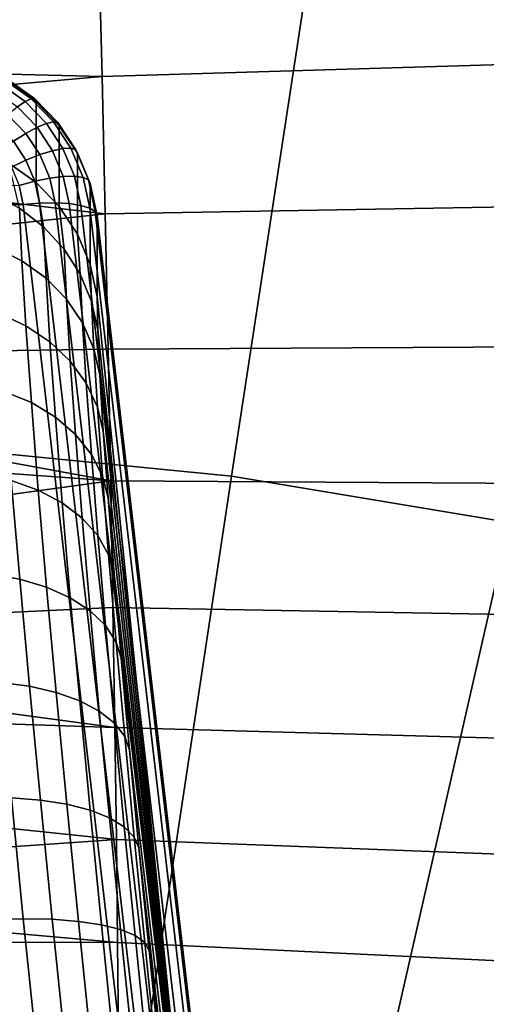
# Model space of a CAD drawing. Header units: metres. Extents: x -24 to 94, y -256 to 25.
# Tile 37 of 195: x 0.94 to 2.2, y -211.48 to -208.83. Entities that reach past the tile are written whole.
import ezdxf

# ---------------------------------------------------------------- set-up
doc = ezdxf.new("R2010")
doc.units = ezdxf.units.M
doc.layers.add('solid_10_061_003_XXX', color=7, linetype='CONTINUOUS')

msp = doc.modelspace()

# ---------------------------------------------------------------- linework, layer by layer
at = {"layer": 'solid_10_061_003_XXX'}
for points in [[(1.879999, -207.642685, 335.871735), (0.942196, -207.549561, 335.846771), (0.757059, -209.983337, 337.221283), (1.510589, -210.058167, 337.241333)], [(2.809036, -207.797409, 335.913177), (1.879999, -207.642685, 335.871735), (1.510589, -210.058167, 337.241333), (2.257076, -210.18248, 337.274658)], [(1.154246, -208.611771, 287.379791), (2.28667, -208.563828, 287.494781), (2.299996, -208.949402, 287.496735), (1.163349, -208.983429, 287.380646)], [(1.154246, -208.611771, 287.379791), (1.163349, -208.983429, 287.380646), (0.011308, -208.954773, 287.346375), (0.008905, -208.691666, 287.346313)], [(1.163349, -208.983429, 287.380646), (0.012388, -209.085846, 287.33902), (0.011308, -208.954773, 287.346375)], [(1.163349, -208.983429, 287.380646), (2.299996, -208.949402, 287.496735), (2.313079, -209.333084, 287.458405), (1.171839, -209.353149, 287.342712)], [(1.163349, -208.983429, 287.380646), (1.171839, -209.353149, 287.342712), (0.013392, -209.217133, 287.326691), (0.012388, -209.085846, 287.33902)], [(0.957234, -209.050949, 283.624725), (0.890502, -209.003143, 283.611908), (0.874006, -209.021118, 283.649506), (0.936099, -209.065598, 283.661438)], [(0.973136, -209.043579, 283.583466), (0.902914, -208.993286, 283.569977), (0.890502, -209.003143, 283.611908), (0.957234, -209.050949, 283.624725)], [(0.983005, -209.043869, 283.539734), (0.910617, -208.99202, 283.525818), (0.902914, -208.993286, 283.569977), (0.973136, -209.043579, 283.583466)], [(0.910617, -208.99202, 283.525818), (0.983005, -209.043869, 283.539734), (0.986346, -209.051773, 283.495758), (0.913226, -208.99939, 283.48172)], [(0.986347, -209.268784, 282.685883), (0.913226, -209.2164, 282.671844), (0.913226, -208.99939, 283.48172), (0.986346, -209.051773, 283.495758)], [(0.988813, -209.120209, 283.676086), (0.936099, -209.065598, 283.661438), (0.910793, -209.086777, 283.691772), (0.958792, -209.13652, 283.705109)], [(1.013886, -209.10965, 283.640442), (0.957234, -209.050949, 283.624725), (0.936099, -209.065598, 283.661438), (0.988813, -209.120209, 283.676086)], [(1.03275, -209.105362, 283.600006), (0.973136, -209.043579, 283.583466), (0.957234, -209.050949, 283.624725), (1.013886, -209.10965, 283.640442)], [(1.044459, -209.107544, 283.556793), (0.983005, -209.043869, 283.539734), (0.973136, -209.043579, 283.583466), (1.03275, -209.105362, 283.600006)], [(0.983005, -209.043869, 283.539734), (1.044459, -209.107544, 283.556793), (1.048422, -209.116104, 283.513), (0.986346, -209.051773, 283.495758)], [(1.048423, -209.333099, 282.703125), (0.986347, -209.268784, 282.685883), (0.986346, -209.051773, 283.495758), (1.048422, -209.116104, 283.513)], [(0.958792, -209.13652, 283.705109), (0.910793, -209.086777, 283.691772), (0.882586, -209.113449, 283.714203), (0.92533, -209.157745, 283.726074)], [(1.030401, -209.183167, 283.692932), (0.988813, -209.120209, 283.676086), (0.958792, -209.13652, 283.705109), (0.996659, -209.193832, 283.720459)], [(1.05858, -209.177307, 283.658569), (1.013886, -209.10965, 283.640442), (0.988813, -209.120209, 283.676086), (1.030401, -209.183167, 283.692932)], [(1.079782, -209.176544, 283.61908), (1.03275, -209.105362, 283.600006), (1.013886, -209.10965, 283.640442), (1.05858, -209.177307, 283.658569)], [(1.092941, -209.180923, 283.576447), (1.044459, -209.107544, 283.556793), (1.03275, -209.105362, 283.600006), (1.079782, -209.176544, 283.61908)], [(1.044459, -209.107544, 283.556793), (1.092941, -209.180923, 283.576447), (1.097396, -209.190216, 283.532867), (1.048422, -209.116104, 283.513)], [(1.097397, -209.407227, 282.722992), (1.048423, -209.333099, 282.703125), (1.048422, -209.116104, 283.513), (1.097396, -209.190216, 283.532867)], [(0.996659, -209.193832, 283.720459), (0.958792, -209.13652, 283.705109), (0.92533, -209.157745, 283.726074), (0.959052, -209.208786, 283.739746)], [(0.92533, -209.157745, 283.726074), (0.890461, -209.182831, 283.737946), (0.920016, -209.227707, 283.749969), (0.959052, -209.208786, 283.739746)], [(1.023141, -209.256836, 283.737335), (0.996659, -209.193832, 283.720459), (0.959052, -209.208786, 283.739746), (0.982634, -209.264877, 283.754791)], [(1.059483, -209.25235, 283.711487), (1.030401, -209.183167, 283.692932), (0.996659, -209.193832, 283.720459), (1.023141, -209.256836, 283.737335)], [(1.089835, -209.251648, 283.678497), (1.05858, -209.177307, 283.658569), (1.030401, -209.183167, 283.692932), (1.059483, -209.25235, 283.711487)], [(1.112671, -209.254791, 283.640045), (1.079782, -209.176544, 283.61908), (1.05858, -209.177307, 283.658569), (1.089835, -209.251648, 283.678497)], [(1.126845, -209.261581, 283.598053), (1.092941, -209.180923, 283.576447), (1.079782, -209.176544, 283.61908), (1.112671, -209.254791, 283.640045)], [(1.092941, -209.180923, 283.576447), (1.126845, -209.261581, 283.598053), (1.131643, -209.271698, 283.554688), (1.097396, -209.190216, 283.532867)], [(1.131644, -209.488708, 282.744812), (1.097397, -209.407227, 282.722992), (1.097396, -209.190216, 283.532867), (1.131643, -209.271698, 283.554688)], [(1.171839, -209.353149, 287.342712), (0.015145, -209.477295, 287.287354), (0.013392, -209.217133, 287.326691)], [(0.941475, -209.337845, 282.359222), (0.913226, -209.2164, 282.671844), (0.986347, -209.268784, 282.685883), (1.006644, -209.388031, 282.380066)], [(0.959052, -209.208786, 283.739746), (0.920016, -209.227707, 283.749969), (0.940491, -209.276764, 283.763123), (0.982634, -209.264877, 283.754791)], [(1.075096, -209.325485, 283.731079), (1.059483, -209.25235, 283.711487), (1.023141, -209.256836, 283.737335), (1.037357, -209.323425, 283.755188)], [(1.106614, -209.330246, 283.699554), (1.089835, -209.251648, 283.678497), (1.059483, -209.25235, 283.711487), (1.075096, -209.325485, 283.731079)], [(1.130328, -209.337494, 283.662201), (1.112671, -209.254791, 283.640045), (1.089835, -209.251648, 283.678497), (1.106614, -209.330246, 283.699554)], [(0.951287, -209.327682, 283.776764), (0.940491, -209.276764, 283.763123), (-0.951287, -209.327682, 283.776764)], [(0.995294, -209.324188, 283.77066), (0.982634, -209.264877, 283.754791), (0.940491, -209.276764, 283.763123), (0.951287, -209.327682, 283.776764)], [(1.037357, -209.323425, 283.755188), (1.023141, -209.256836, 283.737335), (0.982634, -209.264877, 283.754791), (0.995294, -209.324188, 283.77066)], [(1.006644, -209.388031, 282.380066), (0.986347, -209.268784, 282.685883), (1.048423, -209.333099, 282.703125), (1.061687, -209.447769, 282.404572)], [(1.145046, -209.346848, 283.620911), (1.126845, -209.261581, 283.598053), (1.112671, -209.254791, 283.640045), (1.130328, -209.337494, 283.662201)], [(1.126845, -209.261581, 283.598053), (1.145046, -209.346848, 283.620911), (1.150029, -209.357819, 283.577759), (1.131643, -209.271698, 283.554688)], [(1.131643, -209.271698, 283.554688), (1.150029, -209.357819, 283.577759), (1.150029, -209.574829, 282.767883), (1.131644, -209.488708, 282.744812)], [(0.874691, -209.442093, 282.03479), (0.868058, -209.29866, 282.342651), (0.941475, -209.337845, 282.359222), (0.947993, -209.47879, 282.056702)], [(1.254924, -211.930679, 284.474213), (0.951287, -209.327682, 283.776764), (-0.951287, -209.327682, 283.776764), (-1.254924, -211.930679, 284.474213)], [(0.995294, -209.324188, 283.77066), (0.951287, -209.327682, 283.776764), (1.254924, -211.930679, 284.474213), (1.298931, -211.927185, 284.46814)], [(1.298931, -211.927185, 284.46814), (1.340994, -211.926422, 284.452667), (1.037357, -209.323425, 283.755188), (0.995294, -209.324188, 283.77066)], [(1.340994, -211.926422, 284.452667), (1.378733, -211.928482, 284.428558), (1.075096, -209.325485, 283.731079), (1.037357, -209.323425, 283.755188)], [(1.378733, -211.928482, 284.428558), (1.410251, -211.933258, 284.397034), (1.106614, -209.330246, 283.699554), (1.075096, -209.325485, 283.731079)], [(1.410251, -211.933258, 284.397034), (1.433965, -211.940491, 284.35968), (1.130328, -209.337494, 283.662201), (1.106614, -209.330246, 283.699554)], [(1.171839, -209.353149, 287.342712), (1.179622, -209.716904, 287.266357), (0.016558, -209.733765, 287.228577), (0.015145, -209.477295, 287.287354)], [(0.947993, -209.47879, 282.056702), (0.941475, -209.337845, 282.359222), (1.006644, -209.388031, 282.380066), (1.013022, -209.525955, 282.084015)], [(1.061687, -209.447769, 282.404572), (1.048423, -209.333099, 282.703125), (1.097397, -209.407227, 282.722992), (1.10502, -209.515366, 282.432007)], [(1.433965, -211.940491, 284.35968), (1.448684, -211.949844, 284.31839), (1.145046, -209.346848, 283.620911), (1.130328, -209.337494, 283.662201)], [(1.448684, -211.949844, 284.31839), (1.453667, -211.960815, 284.275238), (1.150029, -209.357819, 283.577759), (1.145046, -209.346848, 283.620911)], [(1.150029, -209.574829, 282.767883), (1.150029, -209.357819, 283.577759), (1.453667, -211.960815, 284.275238), (1.453667, -212.55127, 282.071655)], [(1.171839, -209.353149, 287.342712), (2.313079, -209.333084, 287.458405), (2.325777, -209.710663, 287.380157), (1.179622, -209.716904, 287.266357)], [(1.013022, -209.525955, 282.084015), (1.006644, -209.388031, 282.380066), (1.061687, -209.447769, 282.404572), (1.067905, -209.582245, 282.115936)], [(1.10502, -209.515366, 282.432007), (1.097397, -209.407227, 282.722992), (1.131644, -209.488708, 282.744812), (1.135395, -209.588867, 282.461609)], [(0.885634, -209.620071, 281.745789), (0.874691, -209.442093, 282.03479), (0.947993, -209.47879, 282.056702), (0.958746, -209.653687, 281.772705)], [(1.067905, -209.582245, 282.115936), (1.061687, -209.447769, 282.404572), (1.10502, -209.515366, 282.432007), (1.111062, -209.646027, 282.151581)], [(0.958746, -209.653687, 281.772705), (0.947993, -209.47879, 282.056702), (1.013022, -209.525955, 282.084015), (1.023545, -209.697113, 281.806122)], [(1.135395, -209.588867, 282.461609), (1.131644, -209.488708, 282.744812), (1.150029, -209.574829, 282.767883), (1.151871, -209.66449, 282.496429)], [(1.111062, -209.646027, 282.151581), (1.10502, -209.515366, 282.432007), (1.135395, -209.588867, 282.461609), (1.141249, -209.715469, 282.18985)], [(1.023545, -209.697113, 281.806122), (1.013022, -209.525955, 282.084015), (1.067905, -209.582245, 282.115936), (1.078164, -209.7491, 281.845001)], [(1.078164, -209.7491, 281.845001), (1.067905, -209.582245, 282.115936), (1.111062, -209.646027, 282.151581), (1.12103, -209.808151, 281.888306)], [(1.141249, -209.715469, 282.18985), (1.135395, -209.588867, 282.461609), (1.151871, -209.66449, 282.496429), (1.157442, -209.785828, 282.234619)], [(1.453667, -212.55127, 282.071655), (1.151871, -209.66449, 282.496429), (1.150029, -209.574829, 282.767883)], [(0.900743, -209.830246, 281.479523), (0.885634, -209.620071, 281.745789), (0.958746, -209.653687, 281.772705), (0.973594, -209.860214, 281.511047)], [(1.12103, -209.808151, 281.888306), (1.111062, -209.646027, 282.151581), (1.141249, -209.715469, 282.18985), (1.150909, -209.872589, 281.934753)], [(0.973594, -209.860214, 281.511047), (0.958746, -209.653687, 281.772705), (1.023545, -209.697113, 281.806122), (1.038076, -209.899231, 281.550049)], [(1.453667, -212.55127, 282.071655), (1.157442, -209.785828, 282.234619), (1.151871, -209.66449, 282.496429)], [(1.038076, -209.899231, 281.550049), (1.023545, -209.697113, 281.806122), (1.078164, -209.7491, 281.845001), (1.092331, -209.946152, 281.595367)], [(1.179622, -209.716904, 287.266357), (1.186614, -210.070724, 287.152466), (0.017118, -209.856339, 287.193207), (0.016558, -209.733765, 287.228577)], [(1.150909, -209.872589, 281.934753), (1.141249, -209.715469, 282.18985), (1.157442, -209.785828, 282.234619), (1.166722, -209.937332, 281.987427)], [(1.179622, -209.716904, 287.266357), (2.325777, -209.710663, 287.380157), (2.337949, -210.078018, 287.262878), (1.186614, -210.070724, 287.152466)], [(1.092331, -209.946152, 281.595367), (1.078164, -209.7491, 281.845001), (1.12103, -209.808151, 281.888306), (1.134796, -209.999634, 281.645721)], [(1.134796, -209.999634, 281.645721), (1.12103, -209.808151, 281.888306), (1.150909, -209.872589, 281.934753), (1.164249, -210.058136, 281.699677)], [(1.453667, -212.55127, 282.071655), (1.166722, -209.937332, 281.987427), (1.157442, -209.785828, 282.234619)], [(0.919798, -210.069641, 281.239471), (0.900743, -209.830246, 281.479523), (0.973594, -209.860214, 281.511047), (0.99232, -210.09549, 281.275146)], [(1.186614, -210.070724, 287.152466), (0.017622, -209.985092, 287.150726), (0.017118, -209.856339, 287.193207)], [(0.99232, -210.09549, 281.275146), (0.973594, -209.860214, 281.511047), (1.038076, -209.899231, 281.550049), (1.056402, -210.129471, 281.319183)], [(1.164249, -210.058136, 281.699677), (1.150909, -209.872589, 281.934753), (1.166722, -209.937332, 281.987427), (1.17958, -210.116592, 281.759308)], [(1.056402, -210.129471, 281.319183), (1.038076, -209.899231, 281.550049), (1.092331, -209.946152, 281.595367), (1.110197, -210.170624, 281.3703)], [(1.453667, -212.55127, 282.071655), (1.17958, -210.116592, 281.759308), (1.166722, -209.937332, 281.987427)], [(1.110197, -210.170624, 281.3703), (1.092331, -209.946152, 281.595367), (1.134796, -209.999634, 281.645721), (1.152158, -210.217773, 281.427002)], [(1.186614, -210.070724, 287.152466), (0.018331, -210.229874, 287.05423), (0.017622, -209.985092, 287.150726)], [(1.510589, -210.058167, 337.241333), (0.757059, -209.983337, 337.221283), (0.569547, -212.490265, 338.457001), (1.136438, -212.546555, 338.472076)], [(1.152158, -210.217773, 281.427002), (1.134796, -209.999634, 281.645721), (1.164249, -210.058136, 281.699677), (1.181075, -210.269547, 281.487701)], [(1.186614, -210.070724, 287.152466), (1.192739, -210.410736, 287.002258), (0.018681, -210.466721, 286.939636), (0.018331, -210.229874, 287.05423)], [(0.863965, -210.321548, 280.999939), (0.840924, -210.052704, 281.213165), (0.919798, -210.069641, 281.239471), (0.942541, -210.335022, 281.028992)], [(0.942541, -210.335022, 281.028992), (0.919798, -210.069641, 281.239471), (0.99232, -210.09549, 281.275146), (1.014671, -210.356277, 281.068298)], [(2.257076, -210.18248, 337.274658), (1.510589, -210.058167, 337.241333), (1.136438, -212.546555, 338.472076), (1.69803, -212.640091, 338.497162)], [(1.181075, -210.269547, 281.487701), (1.164249, -210.058136, 281.699677), (1.17958, -210.116592, 281.759308), (1.195806, -210.32074, 281.553802)], [(1.186614, -210.070724, 287.152466), (2.337949, -210.078018, 287.262878), (2.349463, -210.431122, 287.10788), (1.192739, -210.410736, 287.002258)], [(1.014671, -210.356277, 281.068298), (0.99232, -210.09549, 281.275146), (1.056402, -210.129471, 281.319183), (1.078276, -210.384705, 281.11673)], [(1.453667, -212.55127, 282.071655), (1.195806, -210.32074, 281.553802), (1.17958, -210.116592, 281.759308)], [(1.078276, -210.384705, 281.11673), (1.056402, -210.129471, 281.319183), (1.110197, -210.170624, 281.3703), (1.131525, -210.419479, 281.172882)], [(1.131525, -210.419479, 281.172882), (1.110197, -210.170624, 281.3703), (1.152158, -210.217773, 281.427002), (1.172884, -210.45961, 281.235168)], [(2.993039, -210.355713, 337.321075), (2.257076, -210.18248, 337.274658), (1.69803, -212.640091, 338.497162), (2.251706, -212.770416, 338.532074)], [(1.172884, -210.45961, 281.235168), (1.152158, -210.217773, 281.427002), (1.181075, -210.269547, 281.487701), (1.201162, -210.503922, 281.301788)], [(1.201162, -210.503922, 281.301788), (1.181075, -210.269547, 281.487701), (1.195806, -210.32074, 281.553802), (1.215207, -210.547348, 281.373352)], [(0.890416, -210.612961, 280.819366), (0.863965, -210.321548, 280.999939), (0.942541, -210.335022, 281.028992), (0.968652, -210.622681, 280.850739)], [(0.968652, -210.622681, 280.850739), (0.942541, -210.335022, 281.028992), (1.014671, -210.356277, 281.068298), (1.040332, -210.638992, 280.893127)], [(1.453667, -212.55127, 282.071655), (1.215207, -210.547348, 281.373352), (1.195806, -210.32074, 281.553802)], [(1.040332, -210.638992, 280.893127), (1.014671, -210.356277, 281.068298), (1.078276, -210.384705, 281.11673), (1.103391, -210.661407, 280.945282)], [(1.103391, -210.661407, 280.945282), (1.078276, -210.384705, 281.11673), (1.131525, -210.419479, 281.172882), (1.156013, -210.68927, 281.005737)], [(1.192739, -210.410736, 287.002258), (1.197929, -210.733231, 286.817352), (0.018721, -210.575073, 286.879608), (0.018681, -210.466721, 286.939636)], [(1.192739, -210.410736, 287.002258), (2.349463, -210.431122, 287.10788), (2.360193, -210.766129, 286.916809), (1.197929, -210.733231, 286.817352)], [(1.156013, -210.68927, 281.005737), (1.131525, -210.419479, 281.172882), (1.172884, -210.45961, 281.235168), (1.196683, -210.721802, 281.072723)], [(1.196683, -210.721802, 281.072723), (1.172884, -210.45961, 281.235168), (1.201162, -210.503922, 281.301788), (1.224229, -210.758041, 281.144348)], [(1.224229, -210.758041, 281.144348), (1.201162, -210.503922, 281.301788), (1.215207, -210.547348, 281.373352), (1.23755, -210.793701, 281.220154)], [(1.453667, -212.55127, 282.071655), (1.455864, -212.657883, 281.749146), (1.23755, -210.793701, 281.220154), (1.215207, -210.547348, 281.373352)], [(1.197929, -210.733231, 286.817352), (0.018671, -210.69429, 286.807556), (0.018721, -210.575073, 286.879608)], [(0.919909, -210.922943, 280.673889), (0.890416, -210.612961, 280.819366), (0.968652, -210.622681, 280.850739), (0.997767, -210.92868, 280.707123)], [(0.997767, -210.92868, 280.707123), (0.968652, -210.622681, 280.850739), (1.040332, -210.638992, 280.893127), (1.068946, -210.939728, 280.751984)], [(1.068946, -210.939728, 280.751984), (1.040332, -210.638992, 280.893127), (1.103391, -210.661407, 280.945282), (1.131397, -210.95575, 280.807129)], [(1.131397, -210.95575, 280.807129), (1.103391, -210.661407, 280.945282), (1.156013, -210.68927, 281.005737), (1.183322, -210.976288, 280.871033)], [(1.202127, -211.034668, 286.599823), (0.018299, -210.911316, 286.658783), (0.018671, -210.69429, 286.807556), (1.197929, -210.733231, 286.817352)], [(1.183322, -210.976288, 280.871033), (1.156013, -210.68927, 281.005737), (1.196683, -210.721802, 281.072723), (1.223224, -211.000748, 280.941803)], [(1.223224, -211.000748, 280.941803), (1.196683, -210.721802, 281.072723), (1.224229, -210.758041, 281.144348), (1.249955, -211.028427, 281.017426)], [(1.197929, -210.733231, 286.817352), (2.360193, -210.766129, 286.916809), (2.370021, -211.079346, 286.691742), (1.202127, -211.034668, 286.599823)], [(1.249955, -211.028427, 281.017426), (1.224229, -210.758041, 281.144348), (1.23755, -210.793701, 281.220154), (1.262567, -211.056732, 281.096344)], [(1.455864, -212.657883, 281.749146), (1.462515, -212.802475, 281.437592), (1.262567, -211.056732, 281.096344), (1.23755, -210.793701, 281.220154)], [(1.202127, -211.034668, 286.599823), (0.017569, -211.116547, 286.494141), (0.018299, -210.911316, 286.658783)], [(0.870027, -211.249786, 280.543701), (0.837616, -210.922653, 280.653198), (0.919909, -210.922943, 280.673889), (0.952052, -211.247375, 280.565308)], [(0.952052, -211.247375, 280.565308), (0.919909, -210.922943, 280.673889), (0.997767, -210.92868, 280.707123), (1.029498, -211.248962, 280.599945)], [(1.029498, -211.248962, 280.599945), (0.997767, -210.92868, 280.707123), (1.068946, -210.939728, 280.751984), (1.100132, -211.254501, 280.646606)], [(1.100132, -211.254501, 280.646606), (1.068946, -210.939728, 280.751984), (1.131397, -210.95575, 280.807129), (1.161922, -211.263855, 280.70401)], [(1.161922, -211.263855, 280.70401), (1.131397, -210.95575, 280.807129), (1.183322, -210.976288, 280.871033), (1.213088, -211.276733, 280.770477)], [(1.213088, -211.276733, 280.770477), (1.183322, -210.976288, 280.871033), (1.223224, -211.000748, 280.941803), (1.252155, -211.292755, 280.844055)], [(1.252155, -211.292755, 280.844055), (1.223224, -211.000748, 280.941803), (1.249955, -211.028427, 281.017426), (1.278, -211.311493, 280.922699)], [(1.202127, -211.034668, 286.599823), (1.205289, -211.311783, 286.35202), (0.017117, -211.206009, 286.41394), (0.017569, -211.116547, 286.494141)], [(1.202127, -211.034668, 286.599823), (2.370021, -211.079346, 286.691742), (2.378841, -211.367371, 286.435211), (1.205289, -211.311783, 286.35202)], [(1.278, -211.311493, 280.922699), (1.249955, -211.028427, 281.017426), (1.262567, -211.056732, 281.096344), (1.289882, -211.332474, 281.003967)], [(1.462515, -212.802475, 281.437592), (1.289882, -211.332474, 281.003967), (1.262567, -211.056732, 281.096344)], [(1.205289, -211.311783, 286.35202), (0.016484, -211.308838, 286.314545), (0.017117, -211.206009, 286.41394)], [(0.904686, -211.58725, 280.472809), (0.870027, -211.249786, 280.543701), (0.952052, -211.247375, 280.565308), (0.986425, -211.582047, 280.494965)], [(0.986425, -211.582047, 280.494965), (0.952052, -211.247375, 280.565308), (1.029498, -211.248962, 280.599945), (1.063431, -211.579346, 280.530518)], [(1.063431, -211.579346, 280.530518), (1.029498, -211.248962, 280.599945), (1.100132, -211.254501, 280.646606), (1.133484, -211.579224, 280.5784)], [(1.133484, -211.579224, 280.5784), (1.100132, -211.254501, 280.646606), (1.161922, -211.263855, 280.70401), (1.194568, -211.581696, 280.637238)], [(1.194568, -211.581696, 280.637238), (1.161922, -211.263855, 280.70401), (1.213088, -211.276733, 280.770477), (1.244923, -211.586685, 280.705353)], [(1.244923, -211.586685, 280.705353), (1.213088, -211.276733, 280.770477), (1.252155, -211.292755, 280.844055), (1.283099, -211.59404, 280.780762)], [(1.205289, -211.311783, 286.35202), (1.207379, -211.561523, 286.07663), (0.01505, -211.487091, 286.121033), (0.016484, -211.308838, 286.314545)], [(1.205289, -211.311783, 286.35202), (2.378841, -211.367371, 286.435211), (2.386555, -211.627045, 286.149963), (1.207379, -211.561523, 286.07663)], [(1.283099, -211.59404, 280.780762), (1.252155, -211.292755, 280.844055), (1.278, -211.311493, 280.922699), (1.307997, -211.603561, 280.861328)], [(1.278, -211.311493, 280.922699), (1.289882, -211.332474, 281.003967), (1.319011, -211.616058, 280.944427), (1.307997, -211.603561, 280.861328)], [(1.462515, -212.802475, 281.437592), (1.467503, -212.888321, 281.288208), (1.319011, -211.616058, 280.944427), (1.289882, -211.332474, 281.003967)]]:
    msp.add_3dface(points, dxfattribs=at)

doc.saveas('drawing.dxf')
